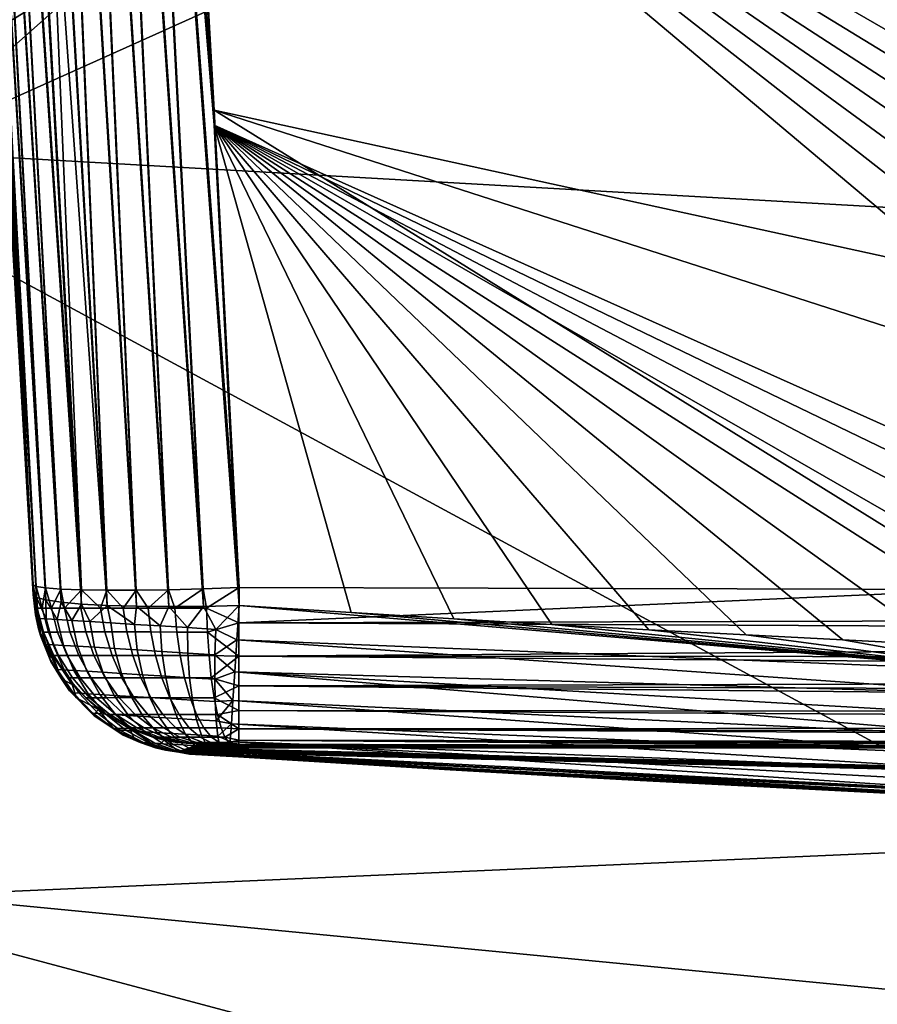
# Model space of a CAD drawing. Extents: x -300 to 300, y -40 to 850.
# Tile 3 of 40: x -282 to -248, y 747 to 785. Entities that reach past the tile are written whole.
import ezdxf

# ---------------------------------------------------------------- set-up
doc = ezdxf.new("R2010")
doc.units = 0
doc.layers.add('LAYER1', color=7, linetype='CONTINUOUS')

msp = doc.modelspace()

# ---------------------------------------------------------------- meshes
at = {"layer": 'LAYER1', "color": 7}
mesh = msp.add_polyface(dxfattribs=at)
corners = [(0, 723.519, -214.554), (-284.567, 723.519, -214.554), (-285.534, 751.119, -214.314), (-286.355, 779.937, -213.875), (-287.021, 810.76, -213.191), (-287.495, 844.185, -212.199), (-214.011, 844.099, -212.202), (-143.708, 844.043, -212.204), (-73.452, 844.009, -212.205), (0, 843.997, -212.205), (0, 803.848, -213.363), (0, 763.686, -214.146)]
mesh.append_faces([[corners[k] for k in face] for face in [(1, 2, 0), (0, 2, 11), (11, 2, 3), (7, 3, 6), (7, 11, 3), (7, 10, 11), (7, 8, 10), (10, 8, 9), (3, 4, 6), (6, 4, 5)]])
mesh = msp.add_polyface(dxfattribs=at)
corners = [(0, 843.726, 207.941), (-90.807, 843.746, 207.863), (-186.836, 843.81, 207.674), (-291.495, 843.928, 207.456), (-291.029, 810.522, 206.989), (-290.371, 779.721, 206.328), (-289.558, 750.929, 205.51), (-288.599, 723.366, 204.547), (-186.24, 723.366, 204.762), (-91.587, 723.366, 204.949), (0, 723.366, 205.029), (0, 763.477, 206.374), (0, 803.6, 207.345)]
mesh.append_faces([[corners[k] for k in face] for face in [(0, 1, 12), (12, 1, 9), (11, 9, 10), (11, 12, 9), (1, 2, 9), (9, 2, 8), (8, 2, 5), (6, 8, 5), (6, 7, 8), (3, 4, 2), (2, 4, 5)]])
mesh = msp.add_polyface(dxfattribs=at)
corners = [(-285.696, 842.401, -74.639), (-284.275, 820.754, -72.074), (-283.042, 800.462, -69.77), (-281.963, 781.25, -67.678), (-281.008, 762.773, -65.749), (-280.881, 762.663, -67.127), (-280.518, 762.564, -68.463), (-279.929, 762.477, -69.717), (-279.132, 762.406, -70.851), (-278.15, 762.353, -71.831), (-277.013, 762.319, -72.627), (-275.756, 762.306, -73.215), (-274.416, 762.314, -73.578), (-273.034, 762.342, -73.705), (-273.998, 780.933, -75.643), (-275.087, 800.268, -77.745), (-276.332, 820.7, -80.062), (-277.77, 842.506, -82.643), (-278.889, 842.615, -82.576), (-280.001, 842.704, -82.347), (-281.077, 842.771, -81.955), (-282.081, 842.812, -81.411), (-282.988, 842.828, -80.731), (-283.784, 842.818, -79.929), (-284.461, 842.782, -79.013), (-285.004, 842.721, -77.995), (-285.396, 842.635, -76.905), (-285.627, 842.527, -75.775), (-284.494, 825.236, -73.629), (-284.271, 825.125, -74.7), (-283.886, 825.025, -75.768), (-283.336, 824.94, -76.798), (-282.63, 824.874, -77.754), (-281.784, 824.829, -78.6), (-280.827, 824.808, -79.308), (-279.794, 824.81, -79.86), (-278.723, 824.833, -80.248), (-277.649, 824.876, -80.476)]
mesh.append_faces([[corners[k] for k in face] for face in [(27, 0, 28), (29, 28, 5), (6, 29, 5), (6, 30, 29), (6, 7, 30), (30, 7, 31), (25, 31, 24), (25, 30, 31), (25, 26, 30), (30, 26, 29), (29, 26, 27), (28, 29, 27), (0, 1, 28), (28, 1, 2), (3, 28, 2), (3, 4, 28), (28, 4, 5), (7, 8, 31), (31, 8, 32), (24, 32, 23), (24, 31, 32), (8, 9, 32), (32, 9, 33), (23, 33, 22), (23, 32, 33), (33, 9, 34), (21, 34, 20), (21, 33, 34), (21, 22, 33), (13, 37, 12), (13, 14, 37), (37, 14, 15), (16, 37, 15), (16, 17, 37), (37, 17, 18), (36, 18, 19), (35, 19, 20), (34, 35, 20), (34, 10, 35), (34, 9, 10), (12, 36, 11), (12, 37, 36), (36, 37, 18), (11, 36, 35), (10, 11, 35), (36, 19, 35)]])
mesh = msp.add_polyface(dxfattribs=at)
corners = [(-277.742, 842.654, 193.384), (-276.317, 821.007, 191.586), (-275.081, 800.718, 189.999), (-274, 781.512, 188.586), (-273.041, 763.041, 187.308), (-274.424, 762.993, 187.181), (-275.765, 762.96, 186.817), (-277.023, 762.941, 186.226), (-278.159, 762.939, 185.427), (-279.141, 762.953, 184.444), (-279.938, 762.983, 183.307), (-280.527, 763.027, 182.049), (-280.889, 763.085, 180.708), (-281.013, 763.154, 179.326), (-281.967, 781.574, 180.602), (-283.043, 800.722, 182.013), (-284.272, 820.945, 183.596), (-285.688, 842.515, 185.391), (-285.615, 842.607, 186.522), (-285.381, 842.687, 187.642), (-284.986, 842.752, 188.726), (-284.441, 842.8, 189.736), (-283.764, 842.831, 190.649), (-282.966, 842.845, 191.449), (-282.058, 842.841, 192.131), (-281.052, 842.82, 192.678), (-279.975, 842.781, 193.075), (-278.861, 842.725, 193.31), (-277.609, 824.801, 191.821), (-278.684, 824.751, 191.595), (-279.757, 824.714, 191.208), (-280.791, 824.692, 190.655), (-281.748, 824.689, 189.946), (-282.595, 824.704, 189.097), (-283.302, 824.737, 188.138), (-283.851, 824.786, 187.104), (-284.235, 824.849, 186.031), (-284.457, 824.922, 184.956)]
mesh.append_faces([[corners[k] for k in face] for face in [(27, 0, 28), (29, 28, 5), (6, 29, 5), (6, 30, 29), (6, 7, 30), (30, 7, 31), (25, 31, 24), (25, 30, 31), (25, 26, 30), (30, 26, 29), (29, 26, 27), (28, 29, 27), (0, 1, 28), (28, 1, 2), (3, 28, 2), (3, 4, 28), (28, 4, 5), (7, 8, 31), (31, 8, 32), (24, 32, 23), (24, 31, 32), (8, 9, 32), (32, 9, 33), (22, 33, 21), (22, 32, 33), (22, 23, 32), (33, 9, 34), (21, 34, 20), (21, 33, 34), (13, 37, 12), (13, 14, 37), (37, 14, 15), (16, 37, 15), (16, 17, 37), (37, 17, 18), (36, 18, 19), (35, 19, 20), (34, 35, 20), (34, 10, 35), (34, 9, 10), (12, 36, 11), (12, 37, 36), (36, 37, 18), (11, 36, 35), (10, 11, 35), (36, 19, 35)]])
mesh = msp.add_polyface(dxfattribs=at)
corners = [(0, 762.606, 187.783), (-11.965, 762.609, 187.781), (-24.078, 762.619, 187.777), (-37.49, 762.633, 187.768), (-52.685, 762.649, 187.754), (-69.755, 762.668, 187.733), (-88.995, 762.691, 187.704), (-110.798, 762.718, 187.665), (-135.165, 762.752, 187.615), (-161.355, 762.792, 187.557), (-188.464, 762.84, 187.494), (-216.173, 762.896, 187.43), (-244.121, 762.962, 187.367), (-273.041, 763.041, 187.308), (-274, 781.512, 188.586), (-275.081, 800.718, 189.999), (-276.317, 821.007, 191.586), (-277.742, 842.654, 193.384), (-251.398, 842.62, 193.44), (-225.797, 842.591, 193.498), (-200.76, 842.565, 193.558), (-176.108, 842.542, 193.618), (-151.648, 842.523, 193.675), (-127.144, 842.506, 193.73), (-102.61, 842.493, 193.779), (-78.403, 842.482, 193.821), (-54.095, 842.474, 193.854), (-28.419, 842.469, 193.877), (0, 842.467, 193.887), (0, 815.862, 191.687), (0, 789.24, 189.652)]
mesh.append_faces([[corners[k] for k in face] for face in [(0, 1, 30), (30, 1, 2), (3, 30, 2), (3, 4, 30), (30, 4, 5), (6, 30, 5), (6, 7, 30), (30, 7, 8), (15, 8, 9), (10, 15, 9), (10, 14, 15), (10, 11, 14), (14, 11, 12), (13, 14, 12), (8, 15, 30), (30, 15, 16), (19, 16, 18), (19, 30, 16), (19, 20, 30), (30, 20, 21), (22, 30, 21), (22, 23, 30), (30, 23, 29), (29, 23, 24), (25, 29, 24), (25, 26, 29), (29, 26, 27), (28, 29, 27), (16, 17, 18)]])
mesh = msp.add_polyface(dxfattribs=at)
corners = [(-285.688, 842.515, 185.391), (-284.272, 820.945, 183.596), (-283.043, 800.722, 182.013), (-281.967, 781.574, 180.602), (-281.013, 763.154, 179.326), (-281.013, 763.113, 165.878), (-281.013, 763.075, 153.482), (-281.013, 763.04, 141.955), (-281.013, 763.008, 131.176), (-281.012, 762.98, 121.185), (-281.012, 762.954, 111.762), (-281.012, 762.929, 102.122), (-281.011, 762.904, 92.23), (-281.011, 762.881, 82.376), (-281.011, 762.861, 72.772), (-281.011, 762.842, 63.233), (-281.01, 762.824, 52.772), (-281.01, 762.807, 41.421), (-281.01, 762.793, 29.056), (-281.01, 762.783, 15.355), (-281.01, 762.78, 0.001), (-281.01, 762.78, -8.821), (-281.009, 762.779, -18.354), (-281.009, 762.775, -28.702), (-281.008, 762.769, -39.961), (-281.008, 762.761, -52.256), (-281.008, 762.773, -65.749), (-281.963, 781.25, -67.678), (-283.042, 800.462, -69.77), (-284.275, 820.754, -72.074), (-285.696, 842.401, -74.639), (-285.697, 842.395, -64.045), (-285.697, 842.391, -54.746), (-285.697, 842.388, -46.598), (-285.697, 842.385, -39.412), (-285.698, 842.383, -32.89), (-285.698, 842.382, -26.727), (-285.698, 842.381, -20.645), (-285.698, 842.38, -14.557), (-285.698, 842.38, -8.469), (-285.698, 842.38, -2.384), (-285.698, 842.38, 3.7), (-285.698, 842.381, 9.793), (-285.698, 842.382, 15.894), (-285.698, 842.383, 21.964), (-285.697, 842.384, 28.024), (-285.697, 842.386, 34.287), (-285.697, 842.388, 40.996), (-285.697, 842.391, 48.391), (-285.697, 842.395, 56.659), (-285.696, 842.4, 65.935), (-285.696, 842.407, 76.353), (-285.695, 842.415, 87.99), (-285.695, 842.424, 100.383), (-285.694, 842.435, 112.75), (-285.693, 842.446, 124.925), (-285.692, 842.459, 137.054), (-285.691, 842.472, 149.204), (-285.69, 842.486, 161.387), (-285.689, 842.5, 173.497)]
mesh.append_faces([[corners[k] for k in face] for face in [(0, 1, 59), (59, 1, 58), (58, 1, 2), (57, 2, 6), (7, 57, 6), (7, 56, 57), (7, 8, 56), (56, 8, 55), (55, 8, 9), (54, 9, 10), (11, 54, 10), (11, 53, 54), (11, 12, 53), (53, 12, 52), (52, 12, 13), (51, 13, 14), (50, 14, 15), (49, 15, 16), (48, 16, 17), (47, 17, 46), (47, 48, 17), (2, 3, 6), (6, 3, 5), (5, 3, 4), (17, 18, 46), (46, 18, 45), (45, 18, 44), (44, 18, 43), (43, 18, 19), (42, 19, 41), (42, 43, 19), (19, 20, 41), (41, 20, 40), (40, 20, 39), (39, 20, 21), (38, 21, 22), (37, 22, 36), (37, 38, 22), (22, 23, 36), (36, 23, 35), (35, 23, 34), (34, 23, 24), (28, 24, 27), (28, 34, 24), (28, 33, 34), (28, 29, 33), (33, 29, 32), (32, 29, 31), (31, 29, 30), (24, 25, 27), (27, 25, 26), (38, 39, 21), (48, 49, 16), (49, 50, 15), (50, 51, 14), (51, 52, 13), (54, 55, 9), (57, 58, 2)]])
mesh = msp.add_polyface(dxfattribs=at)
corners = [(0, 839.806, -82.655), (-25.134, 839.828, -82.655), (-53.809, 839.906, -82.655), (-86.557, 840.064, -82.654), (-122.617, 840.325, -82.653), (-160.008, 840.692, -82.651), (-197.422, 841.159, -82.649), (-235.921, 841.746, -82.647), (-277.77, 842.506, -82.643), (-276.332, 820.7, -80.062), (-275.087, 800.268, -77.745), (-273.998, 780.933, -75.643), (-273.034, 762.342, -73.705), (-268.706, 762.073, -73.687), (-264.723, 761.835, -73.671), (-260.936, 761.617, -73.657), (-257.175, 761.409, -73.643), (-253.413, 761.208, -73.63), (-249.668, 761.014, -73.618), (-245.929, 760.827, -73.606), (-242.181, 760.646, -73.595), (-238.427, 760.47, -73.584), (-234.677, 760.3, -73.574), (-230.944, 760.136, -73.564), (-227.198, 759.977, -73.555), (-223.42, 759.822, -73.546), (-219.708, 759.675, -73.537), (-215.975, 759.532, -73.529), (-212.026, 759.386, -73.521), (-207.911, 759.239, -73.513), (-203.73, 759.095, -73.505), (-199.484, 758.954, -73.497), (-195.162, 758.816, -73.49), (-190.763, 758.68, -73.483), (-186.303, 758.547, -73.476), (-181.839, 758.418, -73.469), (-177.486, 758.298, -73.463), (-173.303, 758.186, -73.458), (-169.224, 758.08, -73.452), (-165.133, 757.977, -73.447), (-160.923, 757.875, -73.442), (-156.551, 757.772, -73.437), (-152.085, 757.671, -73.432), (-147.641, 757.574, -73.428), (-143.316, 757.482, -73.423), (-139.123, 757.396, -73.419), (-135.052, 757.315, -73.415), (-131.205, 757.241, -73.412), (-127.686, 757.174, -73.408), (-124.454, 757.115, -73.406), (-121.343, 757.059, -73.403), (-118.223, 757.004, -73.4), (-115.078, 756.949, -73.398), (-111.94, 756.896, -73.395), (-108.799, 756.844, -73.392), (-105.562, 756.792, -73.39), (-102.048, 756.736, -73.387), (-98.115, 756.675, -73.384), (-93.832, 756.61, -73.38), (-89.459, 756.546, -73.377), (-85.327, 756.487, -73.374), (-81.653, 756.435, -73.371), (-78.371, 756.391, -73.368), (-75.26, 756.349, -73.366), (-72.176, 756.309, -73.364), (-69.089, 756.27, -73.362), (-66.002, 756.232, -73.359), (-62.891, 756.195, -73.357), (-59.667, 756.157, -73.355), (-56.242, 756.118, -73.352), (-52.636, 756.078, -73.35), (-48.956, 756.039, -73.347), (-45.281, 756.001, -73.345), (-41.625, 755.964, -73.342), (-37.917, 755.929, -73.34), (-34.003, 755.892, -73.337), (-29.694, 755.855, -73.335), (-24.831, 755.815, -73.332), (-19.354, 755.775, -73.329), (-13.302, 755.74, -73.326), (-6.808, 755.714, -73.324), (0, 755.705, -73.323), (0, 783.76, -76.247), (0, 811.795, -79.358)]
mesh.append_faces([[corners[k] for k in face] for face in [(0, 1, 83), (83, 1, 2), (82, 2, 3), (62, 3, 61), (62, 82, 3), (62, 63, 82), (82, 63, 64), (65, 82, 64), (65, 66, 82), (82, 66, 67), (68, 82, 67), (68, 69, 82), (82, 69, 70), (71, 82, 70), (71, 72, 82), (82, 72, 73), (74, 82, 73), (74, 75, 82), (82, 75, 76), (77, 82, 76), (77, 78, 82), (82, 78, 79), (80, 82, 79), (80, 81, 82), (57, 58, 4), (56, 4, 55), (56, 57, 4), (46, 47, 5), (45, 5, 44), (45, 46, 5), (37, 38, 6), (36, 6, 35), (36, 37, 6), (8, 9, 7), (7, 9, 10), (6, 10, 30), (31, 6, 30), (31, 32, 6), (6, 32, 33), (34, 6, 33), (34, 35, 6), (22, 23, 11), (21, 11, 20), (21, 22, 11), (12, 13, 11), (11, 13, 14), (15, 11, 14), (15, 16, 11), (11, 16, 17), (18, 11, 17), (18, 19, 11), (11, 19, 20), (23, 24, 11), (11, 24, 10), (10, 24, 25), (26, 10, 25), (26, 27, 10), (10, 27, 28), (29, 10, 28), (29, 30, 10), (38, 39, 6), (6, 39, 5), (5, 39, 40), (41, 5, 40), (41, 42, 5), (5, 42, 43), (44, 5, 43), (47, 48, 5), (5, 48, 4), (4, 48, 49), (50, 4, 49), (50, 51, 4), (4, 51, 52), (53, 4, 52), (53, 54, 4), (4, 54, 55), (58, 59, 4), (4, 59, 3), (3, 59, 60), (61, 3, 60), (82, 83, 2), (7, 10, 6)]])
mesh = msp.add_polyface(dxfattribs=at)
corners = [(-274.546, 756.977, 179.345), (-275.943, 757.134, 179.344), (-277.274, 757.588, 179.343), (-278.476, 758.318, 179.341), (-279.493, 759.289, 179.338), (-280.277, 760.457, 179.334), (-280.792, 761.765, 179.33), (-281.013, 763.154, 179.326), (-280.889, 763.085, 180.708), (-280.527, 763.027, 182.049), (-279.938, 762.983, 183.307), (-279.141, 762.953, 184.444), (-278.159, 762.939, 185.427), (-277.023, 762.941, 186.226), (-275.765, 762.96, 186.817), (-274.424, 762.993, 187.181), (-273.041, 763.041, 187.308), (-273.045, 761.672, 187.067), (-273.048, 760.386, 186.541), (-273.05, 759.241, 185.753), (-273.05, 758.289, 184.739), (-273.05, 757.575, 183.546), (-273.049, 757.131, 182.229), (-273.047, 756.977, 180.848), (-273.307, 756.977, 180.824), (-273.559, 756.978, 180.755), (-273.795, 756.978, 180.644), (-274.009, 756.979, 180.493), (-274.193, 756.978, 180.308), (-274.343, 756.978, 180.094), (-274.454, 756.978, 179.857), (-274.522, 756.977, 179.605), (-274.924, 757.047, 180.86), (-279.8, 762.25, 183.348), (-280.857, 762.246, 180.185), (-280.607, 761.318, 180.16), (-280.207, 760.408, 180.119), (-279.659, 759.549, 180.062), (-278.975, 758.778, 179.989), (-278.178, 758.126, 179.903), (-277.3, 757.614, 179.809), (-276.378, 757.254, 179.709), (-275.446, 757.045, 179.608), (-280.656, 762.248, 181.286), (-280.412, 761.321, 181.226), (-280.023, 760.409, 181.128), (-279.489, 759.55, 180.993), (-278.823, 758.779, 180.824), (-278.046, 758.127, 180.626), (-277.191, 757.615, 180.408), (-276.292, 757.255, 180.178), (-275.383, 757.046, 179.945), (-280.302, 762.249, 182.347), (-280.07, 761.322, 182.253), (-279.698, 760.411, 182.1), (-279.189, 759.552, 181.891), (-278.554, 758.781, 181.628), (-277.813, 758.128, 181.322), (-276.998, 757.616, 180.985), (-276.14, 757.256, 180.63), (-275.274, 757.047, 180.271), (-279.584, 761.323, 183.221), (-279.239, 760.412, 183.018), (-278.765, 759.553, 182.737), (-278.173, 758.781, 182.387), (-277.484, 758.129, 181.979), (-276.725, 757.617, 181.529), (-275.926, 757.256, 181.056), (-275.12, 757.047, 180.578), (-275.654, 757.257, 181.448), (-276.377, 757.617, 182.03), (-277.065, 758.129, 182.583), (-277.689, 758.782, 183.085), (-278.225, 759.553, 183.516), (-278.654, 760.412, 183.861), (-278.966, 761.324, 184.112), (-279.162, 762.251, 184.269), (-278.398, 762.251, 185.089), (-278.228, 761.324, 184.906), (-277.954, 760.413, 184.613), (-277.579, 759.553, 184.21), (-277.11, 758.782, 183.707), (-276.564, 758.129, 183.122), (-275.962, 757.617, 182.476), (-275.329, 757.257, 181.797), (-274.69, 757.047, 181.112), (-277.526, 762.251, 185.793), (-277.384, 761.324, 185.587), (-277.155, 760.412, 185.258), (-276.841, 759.553, 184.806), (-276.449, 758.782, 184.241), (-275.992, 758.129, 183.584), (-275.488, 757.617, 182.859), (-274.958, 757.257, 182.097), (-274.422, 757.047, 181.328), (-276.563, 762.25, 186.367), (-276.452, 761.323, 186.142), (-276.273, 760.412, 185.783), (-276.027, 759.553, 185.291), (-275.719, 758.781, 184.676), (-275.36, 758.129, 183.96), (-274.964, 757.617, 183.171), (-274.548, 757.256, 182.341), (-274.127, 757.047, 181.504), (-275.529, 762.249, 186.797), (-275.451, 761.322, 186.559), (-275.325, 760.411, 186.178), (-275.151, 759.552, 185.655), (-274.934, 758.78, 185.003), (-274.681, 758.128, 184.243), (-274.402, 757.616, 183.405), (-274.107, 757.256, 182.525), (-273.81, 757.047, 181.636), (-274.304, 762.247, 187.101), (-274.265, 761.32, 186.853), (-274.202, 760.409, 186.456), (-274.115, 759.55, 185.912), (-274.006, 758.779, 185.233), (-273.877, 758.127, 184.442), (-273.736, 757.615, 183.571), (-273.586, 757.255, 182.655), (-273.435, 757.046, 181.73)]
mesh.append_faces([[corners[k] for k in face] for face in [(31, 0, 42), (51, 42, 41, 50), (50, 59, 60, 51), (49, 50, 41, 40), (40, 39, 48, 49), (2, 40, 41), (1, 41, 42), (0, 1, 42), (1, 2, 41), (40, 2, 39), (39, 2, 3), (38, 3, 4), (37, 4, 5), (36, 5, 35), (44, 35, 34, 43), (43, 52, 53, 44), (9, 43, 8), (9, 52, 43), (9, 10, 52), (52, 10, 33), (61, 33, 76, 75), (75, 74, 62, 61), (78, 75, 76, 77), (77, 86, 87, 78), (12, 77, 11), (12, 86, 77), (12, 13, 86), (86, 13, 95), (96, 95, 104, 105), (105, 106, 97, 96), (114, 105, 104, 113), (113, 17, 114), (113, 16, 17), (113, 15, 16), (113, 104, 15), (15, 104, 14), (14, 104, 95), (13, 14, 95), (5, 6, 35), (35, 6, 34), (34, 6, 7), (8, 34, 7), (8, 43, 34), (10, 11, 33), (33, 11, 76), (76, 11, 77), (17, 18, 114), (114, 18, 115), (106, 115, 116, 107), (107, 98, 97, 106), (108, 107, 116, 117), (117, 118, 109, 108), (20, 117, 19), (20, 118, 117), (20, 21, 118), (118, 21, 119), (110, 119, 120, 111), (111, 102, 101, 110), (112, 111, 120, 121), (121, 24, 112), (121, 23, 24), (121, 22, 23), (121, 120, 22), (22, 120, 21), (21, 120, 119), (115, 18, 116), (116, 18, 19), (117, 116, 19), (24, 25, 112), (112, 25, 103), (102, 103, 94, 93), (93, 92, 101, 102), (84, 93, 94, 85), (85, 32, 69, 84), (28, 85, 27), (28, 32, 85), (28, 29, 32), (32, 29, 68), (67, 68, 60, 59), (59, 58, 66, 67), (50, 49, 58, 59), (49, 48, 57, 58), (48, 47, 56, 57), (39, 38, 47, 48), (3, 38, 39), (25, 26, 103), (103, 26, 94), (94, 26, 27), (85, 94, 27), (68, 29, 60), (60, 29, 30), (51, 30, 31), (42, 51, 31), (5, 36, 37), (37, 36, 45, 46), (46, 47, 38, 37), (55, 46, 45, 54), (54, 62, 63, 55), (53, 54, 45, 44), (61, 53, 52, 33), (62, 54, 53, 61), (36, 35, 44, 45), (37, 38, 4), (47, 46, 55, 56), (56, 55, 63, 64), (64, 65, 57, 56), (72, 64, 63, 73), (73, 80, 81, 72), (74, 73, 63, 62), (79, 74, 75, 78), (88, 87, 96, 97), (89, 98, 99, 90), (90, 81, 80, 89), (91, 90, 99, 100), (100, 101, 92, 91), (109, 100, 99, 108), (110, 109, 118, 119), (101, 100, 109, 110), (58, 57, 65, 66), (66, 65, 71, 70), (70, 69, 67, 66), (83, 70, 71, 82), (82, 91, 92, 83), (81, 82, 71, 72), (90, 91, 82, 81), (51, 60, 30), (65, 64, 72, 71), (68, 67, 69, 32), (69, 70, 83, 84), (84, 83, 92, 93), (73, 74, 79, 80), (80, 79, 88, 89), (79, 78, 87, 88), (87, 86, 95, 96), (89, 88, 97, 98), (99, 98, 107, 108), (103, 102, 111, 112), (106, 105, 114, 115)]])
mesh = msp.add_polyface(dxfattribs=at)
corners = [(-274.942, 756.616, -0.001), (-276.272, 756.843, 0), (-277.527, 757.34, 0), (-278.652, 758.086, 0), (-279.598, 759.047, 0), (-280.326, 760.184, 0), (-280.803, 761.446, 0), (-281.01, 762.78, 0.001), (-281.01, 762.783, 15.355), (-281.01, 762.793, 29.056), (-281.01, 762.807, 41.421), (-281.01, 762.824, 52.772), (-281.011, 762.842, 63.233), (-281.011, 762.861, 72.772), (-281.011, 762.881, 82.376), (-281.011, 762.904, 92.23), (-281.012, 762.929, 102.122), (-281.012, 762.954, 111.762), (-281.012, 762.98, 121.185), (-281.013, 763.008, 131.176), (-281.013, 763.04, 141.955), (-281.013, 763.075, 153.482), (-281.013, 763.113, 165.878), (-281.013, 763.154, 179.326), (-280.792, 761.765, 179.33), (-280.277, 760.457, 179.334), (-279.493, 759.289, 179.338), (-278.476, 758.318, 179.341), (-277.274, 757.588, 179.343), (-275.943, 757.134, 179.344), (-274.546, 756.977, 179.345), (-274.589, 756.935, 165.898), (-274.629, 756.898, 153.501), (-274.665, 756.864, 141.973), (-274.699, 756.833, 131.194), (-274.729, 756.805, 121.203), (-274.756, 756.78, 111.779), (-274.783, 756.756, 102.137), (-274.809, 756.733, 92.245), (-274.833, 756.711, 82.39), (-274.855, 756.692, 72.785), (-274.875, 756.674, 63.245), (-274.894, 756.657, 52.782), (-274.913, 756.641, 41.429), (-274.928, 756.628, 29.062), (-274.939, 756.618, 15.358), (-280.916, 761.988, 47.076), (-280.706, 761.146, 47.077), (-280.372, 760.311, 47.078), (-279.913, 759.512, 47.08), (-279.336, 758.774, 47.081), (-278.656, 758.124, 47.082), (-277.893, 757.582, 47.082), (-277.073, 757.16, 47.083), (-276.224, 756.865, 47.084), (-275.373, 756.694, 47.084)]
mesh.append_faces([[corners[k] for k in face] for face in [(45, 0, 55), (44, 55, 43), (44, 45, 55), (26, 27, 50), (49, 50, 4), (5, 49, 4), (5, 48, 49), (5, 47, 48), (5, 6, 47), (47, 6, 46), (24, 46, 23), (24, 47, 46), (24, 25, 47), (47, 25, 48), (48, 25, 49), (49, 25, 26), (50, 49, 26), (50, 51, 3), (4, 50, 3), (6, 7, 46), (46, 7, 8), (9, 46, 8), (9, 10, 46), (46, 10, 11), (12, 46, 11), (12, 13, 46), (46, 13, 14), (15, 46, 14), (15, 16, 46), (46, 16, 17), (18, 46, 17), (18, 19, 46), (46, 19, 20), (21, 46, 20), (21, 22, 46), (46, 22, 23), (55, 1, 54), (29, 54, 28), (29, 55, 54), (29, 30, 55), (55, 30, 31), (32, 55, 31), (32, 33, 55), (55, 33, 34), (35, 55, 34), (35, 36, 55), (55, 36, 37), (38, 55, 37), (38, 39, 55), (55, 39, 40), (41, 55, 40), (41, 42, 55), (55, 42, 43), (2, 3, 52), (53, 52, 28), (54, 53, 28), (54, 1, 53), (53, 1, 2), (52, 53, 2), (50, 27, 51), (51, 27, 52), (3, 51, 52), (52, 27, 28), (55, 0, 1)]])
mesh = msp.add_polyface(dxfattribs=at)
corners = [(0, 756.561, 181.807), (-11.967, 756.564, 181.801), (-24.081, 756.573, 181.785), (-37.492, 756.585, 181.761), (-52.685, 756.6, 181.728), (-69.754, 756.618, 181.685), (-88.992, 756.639, 181.631), (-110.795, 756.665, 181.561), (-135.16, 756.696, 181.473), (-161.351, 756.734, 181.37), (-188.461, 756.78, 181.254), (-216.172, 756.834, 181.127), (-244.122, 756.898, 180.993), (-273.047, 756.977, 180.848), (-273.049, 757.131, 182.229), (-273.05, 757.575, 183.546), (-273.05, 758.289, 184.739), (-273.05, 759.241, 185.753), (-273.048, 760.386, 186.541), (-273.045, 761.672, 187.067), (-273.041, 763.041, 187.308), (-244.121, 762.962, 187.367), (-216.173, 762.896, 187.43), (-188.464, 762.84, 187.494), (-161.355, 762.792, 187.557), (-135.165, 762.752, 187.615), (-110.798, 762.718, 187.665), (-88.995, 762.691, 187.704), (-69.755, 762.668, 187.733), (-52.685, 762.649, 187.754), (-37.49, 762.633, 187.768), (-24.078, 762.619, 187.777), (-11.965, 762.609, 187.781), (0, 762.606, 187.783), (0, 761.303, 187.561), (0, 760.073, 187.08), (0, 758.964, 186.36), (0, 758.025, 185.431), (0, 757.292, 184.332), (0, 756.798, 183.107), (-45.518, 756.632, 182.123), (-45.519, 756.8, 182.966), (-45.519, 757.089, 183.806), (-45.519, 757.501, 184.617), (-45.52, 758.032, 185.374), (-45.52, 758.667, 186.052), (-45.519, 759.39, 186.629), (-45.519, 760.174, 187.092), (-45.518, 760.994, 187.433), (-45.518, 761.824, 187.654), (-162.05, 756.784, 181.918), (-162.052, 756.952, 182.76), (-162.053, 757.241, 183.6), (-162.054, 757.653, 184.412), (-162.055, 758.184, 185.169), (-162.056, 758.82, 185.846), (-162.056, 759.542, 186.424), (-162.055, 760.326, 186.886), (-162.055, 761.146, 187.228), (-162.054, 761.976, 187.449)]
mesh.append_faces([[corners[k] for k in face] for face in [(39, 0, 40), (41, 40, 50, 51), (51, 52, 42, 41), (15, 51, 14), (15, 52, 51), (15, 53, 52), (15, 16, 53), (53, 16, 54), (44, 54, 55, 45), (45, 37, 44), (45, 36, 37), (45, 46, 36), (45, 55, 56, 46), (55, 17, 56), (55, 54, 17), (17, 54, 16), (0, 1, 40), (40, 1, 2), (3, 40, 2), (3, 4, 40), (40, 4, 5), (6, 40, 5), (6, 50, 40), (6, 7, 50), (50, 7, 8), (9, 50, 8), (9, 10, 50), (50, 10, 11), (14, 11, 12), (13, 14, 12), (17, 18, 56), (56, 18, 57), (47, 57, 58, 48), (48, 35, 47), (48, 34, 35), (48, 49, 34), (48, 58, 59, 49), (58, 19, 59), (58, 18, 19), (58, 57, 18), (20, 21, 19), (19, 21, 59), (59, 21, 22), (23, 59, 22), (23, 24, 59), (59, 24, 25), (26, 59, 25), (26, 49, 59), (26, 27, 49), (49, 27, 28), (29, 49, 28), (29, 30, 49), (49, 30, 31), (32, 49, 31), (32, 33, 49), (49, 33, 34), (47, 35, 46), (56, 57, 47, 46), (44, 37, 43), (53, 43, 42, 52), (54, 44, 43, 53), (40, 41, 39), (39, 41, 42), (38, 42, 43), (37, 38, 43), (42, 38, 39), (46, 35, 36), (11, 14, 50), (50, 14, 51)]])
mesh = msp.add_polyface(dxfattribs=at)
corners = [(-274.941, 756.609, -65.765), (-276.271, 756.837, -65.764), (-277.525, 757.334, -65.763), (-278.65, 758.079, -65.761), (-279.596, 759.041, -65.758), (-280.324, 760.178, -65.755), (-280.801, 761.44, -65.752), (-281.008, 762.773, -65.749), (-281.008, 762.761, -52.256), (-281.008, 762.769, -39.961), (-281.009, 762.775, -28.702), (-281.009, 762.779, -18.354), (-281.01, 762.78, -8.821), (-281.01, 762.78, 0.001), (-280.803, 761.446, 0), (-280.326, 760.184, 0), (-279.598, 759.047, 0), (-278.652, 758.086, 0), (-277.527, 757.34, 0), (-276.272, 756.843, 0), (-274.942, 756.616, -0.001), (-274.941, 756.616, -8.82), (-274.942, 756.615, -18.352), (-274.945, 756.611, -28.699), (-274.95, 756.606, -39.957), (-274.956, 756.598, -52.254)]
mesh.append_faces([[corners[k] for k in face] for face in [(0, 1, 25), (25, 1, 24), (24, 1, 23), (23, 1, 19), (22, 19, 21), (22, 23, 19), (19, 1, 18), (18, 1, 2), (17, 2, 3), (4, 17, 3), (4, 16, 17), (4, 5, 16), (16, 5, 15), (15, 5, 6), (14, 6, 9), (10, 14, 9), (10, 11, 14), (14, 11, 12), (13, 14, 12), (7, 8, 6), (6, 8, 9), (14, 15, 6), (17, 18, 2), (19, 20, 21)]])
mesh = msp.add_polyface(dxfattribs=at)
corners = [(-273.434, 756.516, -67.264), (-273.418, 756.663, -68.614), (-273.386, 757.086, -69.904), (-273.337, 757.767, -71.078), (-273.275, 758.677, -72.084), (-273.201, 759.776, -72.879), (-273.12, 761.016, -73.427), (-273.034, 762.342, -73.705), (-274.416, 762.314, -73.578), (-275.756, 762.306, -73.215), (-277.013, 762.319, -72.627), (-278.15, 762.353, -71.831), (-279.132, 762.406, -70.851), (-279.929, 762.477, -69.717), (-280.518, 762.564, -68.463), (-280.881, 762.663, -67.127), (-281.008, 762.773, -65.749), (-280.801, 761.44, -65.752), (-280.324, 760.178, -65.755), (-279.596, 759.041, -65.758), (-278.65, 758.079, -65.761), (-277.525, 757.334, -65.763), (-276.271, 756.837, -65.764), (-274.941, 756.609, -65.765), (-274.917, 756.608, -66.026), (-274.849, 756.604, -66.279), (-274.737, 756.598, -66.515), (-274.587, 756.589, -66.729), (-274.401, 756.577, -66.914), (-274.186, 756.564, -67.064), (-273.949, 756.549, -67.174), (-273.695, 756.533, -67.241), (-274.997, 756.694, -67.699), (-277.092, 761.619, -72.442), (-273.944, 761.422, -73.487), (-273.971, 760.441, -73.148), (-273.977, 759.494, -72.638), (-273.961, 758.627, -71.964), (-273.923, 757.88, -71.149), (-273.863, 757.286, -70.227), (-273.786, 756.862, -69.242), (-273.696, 756.612, -68.238), (-275.04, 761.491, -73.291), (-275.018, 760.506, -72.96), (-274.952, 759.555, -72.463), (-274.84, 758.682, -71.807), (-274.686, 757.928, -71.012), (-274.496, 757.325, -70.114), (-274.28, 756.893, -69.153), (-274.048, 756.635, -68.174), (-276.096, 761.557, -72.94), (-276.028, 760.569, -72.625), (-275.892, 759.614, -72.151), (-275.688, 758.735, -71.525), (-275.422, 757.974, -70.767), (-275.106, 757.364, -69.911), (-274.755, 756.923, -68.995), (-274.386, 756.656, -68.062), (-276.98, 760.629, -72.149), (-276.778, 759.669, -71.708), (-276.487, 758.785, -71.125), (-276.116, 758.017, -70.42), (-275.681, 757.399, -69.623), (-275.203, 756.951, -68.771), (-274.705, 756.676, -67.902), (-275.614, 756.976, -68.485), (-276.209, 757.432, -69.256), (-276.753, 758.057, -69.977), (-277.221, 758.831, -70.614), (-277.591, 759.72, -71.142), (-277.854, 760.683, -71.54), (-278.007, 761.676, -71.806), (-278.82, 761.726, -71.045), (-278.632, 760.731, -70.814), (-278.315, 759.765, -70.465), (-277.873, 758.871, -70.005), (-277.32, 758.092, -69.447), (-276.679, 757.461, -68.817), (-275.98, 756.999, -68.143), (-275.257, 756.71, -67.456), (-279.516, 761.769, -70.177), (-279.297, 760.773, -69.984), (-278.935, 759.803, -69.693), (-278.432, 758.906, -69.309), (-277.805, 758.122, -68.843), (-277.081, 757.486, -68.316), (-276.293, 757.018, -67.753), (-275.479, 756.724, -67.179), (-280.081, 761.804, -69.221), (-279.836, 760.805, -69.07), (-279.436, 759.834, -68.842), (-278.885, 758.933, -68.541), (-278.198, 758.146, -68.177), (-277.406, 757.506, -67.765), (-276.547, 757.034, -67.323), (-275.66, 756.735, -66.874), (-280.502, 761.829, -68.195), (-280.24, 760.83, -68.09), (-279.812, 759.856, -67.93), (-279.223, 758.953, -67.719), (-278.492, 758.164, -67.463), (-277.65, 757.52, -67.173), (-276.737, 757.045, -66.863), (-275.795, 756.743, -66.546), (-280.797, 761.846, -66.983), (-280.521, 760.846, -66.932), (-280.074, 759.871, -66.852), (-279.46, 758.967, -66.747), (-278.698, 758.175, -66.619), (-277.821, 757.53, -66.474), (-276.87, 757.052, -66.318), (-275.89, 756.748, -66.159)]
mesh.append_faces([[corners[k] for k in face] for face in [(31, 0, 41), (49, 41, 40, 48), (48, 56, 57, 49), (47, 48, 40, 39), (39, 38, 46, 47), (3, 39, 2), (3, 38, 39), (3, 4, 38), (38, 4, 37), (45, 37, 36, 44), (44, 52, 53, 45), (43, 44, 36, 35), (35, 34, 42, 43), (6, 35, 5), (6, 34, 35), (6, 7, 34), (34, 7, 8), (42, 8, 9), (50, 9, 10), (33, 10, 11), (71, 11, 72), (73, 72, 80, 81), (81, 82, 74, 73), (89, 81, 80, 88), (88, 96, 97, 89), (14, 88, 13), (14, 96, 88), (14, 15, 96), (96, 15, 104), (105, 104, 17), (18, 105, 17), (18, 106, 105), (18, 19, 106), (106, 19, 107), (99, 107, 108, 100), (100, 92, 91, 99), (101, 100, 108, 109), (109, 110, 102, 101), (21, 109, 20), (21, 110, 109), (21, 22, 110), (110, 22, 111), (103, 111, 24), (25, 103, 24), (25, 95, 103), (25, 26, 95), (95, 26, 87), (86, 87, 79, 78), (78, 77, 85, 86), (65, 78, 79, 32), (32, 64, 63, 65), (29, 32, 28), (29, 64, 32), (29, 57, 64), (29, 30, 57), (57, 30, 49), (49, 30, 31), (41, 49, 31), (2, 40, 1), (2, 39, 40), (37, 4, 36), (36, 4, 5), (35, 36, 5), (11, 12, 72), (72, 12, 80), (80, 12, 13), (88, 80, 13), (15, 16, 104), (104, 16, 17), (19, 20, 107), (107, 20, 108), (108, 20, 109), (22, 23, 111), (111, 23, 24), (26, 27, 87), (87, 27, 79), (79, 27, 28), (32, 79, 28), (11, 71, 33), (33, 71, 70, 58), (58, 51, 50, 33), (59, 58, 70, 69), (69, 68, 60, 59), (74, 69, 70, 73), (75, 74, 82, 83), (83, 84, 76, 75), (91, 83, 82, 90), (90, 98, 99, 91), (89, 90, 82, 81), (97, 98, 90, 89), (105, 97, 96, 104), (106, 98, 97, 105), (107, 99, 98, 106), (38, 37, 45, 46), (46, 45, 53, 54), (54, 55, 47, 46), (61, 54, 53, 60), (67, 68, 75, 76), (76, 77, 66, 67), (84, 85, 77, 76), (92, 84, 83, 91), (93, 92, 100, 101), (94, 102, 103, 95), (86, 94, 95, 87), (85, 93, 94, 86), (84, 92, 93, 85), (0, 1, 41), (41, 1, 40), (43, 42, 50, 51), (51, 52, 44, 43), (58, 59, 52, 51), (59, 60, 53, 52), (48, 47, 55, 56), (56, 55, 62, 63), (57, 56, 63, 64), (42, 34, 8), (55, 54, 61, 62), (62, 61, 67, 66), (66, 65, 63, 62), (77, 78, 65, 66), (50, 42, 9), (61, 60, 68, 67), (33, 50, 10), (68, 69, 74, 75), (70, 71, 72, 73), (94, 93, 101, 102), (103, 102, 110, 111)]])
mesh = msp.add_polyface(dxfattribs=at)
corners = [(0, 755.705, -73.323), (-6.808, 755.714, -73.324), (-13.302, 755.74, -73.326), (-19.354, 755.775, -73.329), (-24.831, 755.815, -73.332), (-29.694, 755.855, -73.335), (-34.003, 755.892, -73.337), (-37.917, 755.929, -73.34), (-41.625, 755.964, -73.342), (-45.281, 756.001, -73.345), (-48.956, 756.039, -73.347), (-52.636, 756.078, -73.35), (-56.242, 756.118, -73.352), (-59.667, 756.157, -73.355), (-62.891, 756.195, -73.357), (-66.002, 756.232, -73.359), (-69.089, 756.27, -73.362), (-72.176, 756.309, -73.364), (-75.26, 756.349, -73.366), (-78.371, 756.391, -73.368), (-81.653, 756.435, -73.371), (-85.327, 756.487, -73.374), (-89.459, 756.546, -73.377), (-93.832, 756.61, -73.38), (-98.115, 756.675, -73.384), (-102.048, 756.736, -73.387), (-105.562, 756.792, -73.39), (-108.799, 756.844, -73.392), (-111.94, 756.896, -73.395), (-115.078, 756.949, -73.398), (-118.223, 757.004, -73.4), (-121.343, 757.059, -73.403), (-124.454, 757.115, -73.406), (-127.686, 757.174, -73.408), (-131.205, 757.241, -73.412), (-135.052, 757.315, -73.415), (-139.123, 757.396, -73.419), (-143.316, 757.482, -73.423), (-147.641, 757.574, -73.428), (-152.085, 757.671, -73.432), (-156.551, 757.772, -73.437), (-160.923, 757.875, -73.442), (-165.133, 757.977, -73.447), (-169.224, 758.08, -73.452), (-173.303, 758.186, -73.458), (-177.486, 758.298, -73.463), (-181.839, 758.418, -73.469), (-186.303, 758.547, -73.476), (-190.763, 758.68, -73.483), (-195.162, 758.816, -73.49), (-199.484, 758.954, -73.497), (-203.73, 759.095, -73.505), (-207.911, 759.239, -73.513), (-212.026, 759.386, -73.521), (-215.975, 759.532, -73.529), (-219.708, 759.675, -73.537), (-223.42, 759.822, -73.546), (-227.198, 759.977, -73.555), (-230.944, 760.136, -73.564), (-234.677, 760.3, -73.574), (-238.427, 760.47, -73.584), (-242.181, 760.646, -73.595), (-245.929, 760.827, -73.606), (-249.668, 761.014, -73.618), (-253.413, 761.208, -73.63), (-257.175, 761.409, -73.643), (-260.936, 761.617, -73.657), (-264.723, 761.835, -73.671), (-268.706, 762.073, -73.687), (-273.034, 762.342, -73.705), (-273.12, 761.016, -73.427), (-273.201, 759.776, -72.879), (-273.275, 758.677, -72.084), (-273.337, 757.767, -71.078), (-273.386, 757.086, -69.904), (-273.418, 756.663, -68.614), (-273.434, 756.516, -67.264), (-269.088, 756.245, -67.262), (-265.09, 756.006, -67.261), (-261.289, 755.788, -67.262), (-257.515, 755.578, -67.265), (-253.742, 755.377, -67.268), (-249.986, 755.182, -67.272), (-246.235, 754.995, -67.277), (-242.478, 754.813, -67.282), (-238.714, 754.637, -67.289), (-234.955, 754.467, -67.295), (-231.212, 754.303, -67.302), (-227.457, 754.144, -67.31), (-223.67, 753.989, -67.318), (-219.949, 753.843, -67.325), (-216.208, 753.7, -67.333), (-212.251, 753.554, -67.341), (-208.128, 753.407, -67.35), (-203.939, 753.263, -67.358), (-199.685, 753.123, -67.367), (-195.356, 752.985, -67.376), (-190.95, 752.849, -67.385), (-186.483, 752.717, -67.395), (-182.012, 752.589, -67.404), (-177.654, 752.469, -67.413), (-173.465, 752.358, -67.423), (-169.38, 752.253, -67.432), (-165.285, 752.151, -67.441), (-161.069, 752.049, -67.45), (-156.692, 751.947, -67.46), (-152.222, 751.847, -67.471), (-147.772, 751.751, -67.482), (-143.444, 751.66, -67.492), (-139.246, 751.575, -67.503), (-135.172, 751.495, -67.513), (-131.321, 751.422, -67.524), (-127.8, 751.357, -67.533), (-124.566, 751.298, -67.543), (-121.452, 751.243, -67.552), (-118.329, 751.189, -67.561), (-115.183, 751.136, -67.571), (-112.042, 751.084, -67.582), (-108.899, 751.033, -67.592), (-105.661, 750.982, -67.603), (-102.144, 750.928, -67.616), (-98.209, 750.868, -67.631), (-93.924, 750.806, -67.647), (-89.548, 750.744, -67.665), (-85.413, 750.687, -67.683), (-81.737, 750.638, -67.699), (-78.454, 750.595, -67.713), (-75.341, 750.556, -67.727), (-72.254, 750.518, -67.742), (-69.165, 750.481, -67.756), (-66.077, 750.445, -67.771), (-62.964, 750.41, -67.786), (-59.738, 750.375, -67.802), (-56.311, 750.339, -67.82), (-52.703, 750.302, -67.838), (-49.021, 750.266, -67.858), (-45.343, 750.231, -67.877), (-41.685, 750.198, -67.897), (-37.975, 750.166, -67.918), (-34.058, 750.134, -67.94), (-29.747, 750.101, -67.964), (-24.879, 750.066, -67.992), (-19.395, 750.032, -68.02), (-13.333, 750.002, -68.047), (-6.826, 749.98, -68.067), (0, 749.972, -68.075), (0, 750.376, -69.401), (0, 751.051, -70.611), (0, 751.968, -71.65), (0, 753.084, -72.472), (0, 754.349, -73.038), (-21.407, 754.912, -73.18), (-21.413, 754.027, -72.897), (-21.42, 753.164, -72.475), (-21.426, 752.355, -71.917), (-21.431, 751.631, -71.234), (-21.436, 751.021, -70.449), (-21.44, 750.542, -69.591), (-21.443, 750.204, -68.691), (-132.18, 756.382, -73.262), (-132.197, 755.497, -72.98), (-132.214, 754.634, -72.557), (-132.23, 753.825, -71.999), (-132.244, 753.102, -71.316), (-132.257, 752.492, -70.531), (-132.267, 752.014, -69.672), (-132.274, 751.676, -68.772), (-132.279, 751.48, -67.864), (-242.885, 759.801, -73.447), (-242.928, 758.917, -73.163), (-242.971, 758.055, -72.74), (-243.011, 757.248, -72.181), (-243.048, 756.526, -71.498), (-243.079, 755.917, -70.712), (-243.105, 755.44, -69.853), (-243.123, 755.103, -68.953), (-243.136, 754.907, -68.045)]
mesh.append_faces([[corners[k] for k in face] for face in [(150, 0, 151), (152, 151, 159, 160), (160, 161, 153, 152), (169, 160, 159, 168), (168, 70, 169), (168, 69, 70), (168, 68, 69), (168, 67, 68), (168, 66, 67), (168, 65, 66), (168, 64, 65), (168, 63, 64), (168, 62, 63), (168, 61, 62), (168, 60, 61), (168, 59, 60), (168, 58, 59), (168, 57, 58), (168, 56, 57), (168, 55, 56), (168, 54, 55), (168, 53, 54), (168, 52, 53), (168, 51, 52), (168, 50, 51), (168, 49, 50), (168, 48, 49), (168, 159, 48), (48, 159, 47), (47, 159, 46), (46, 159, 45), (45, 159, 44), (44, 159, 43), (43, 159, 42), (42, 159, 41), (41, 159, 40), (40, 159, 39), (39, 159, 38), (38, 159, 37), (37, 159, 36), (36, 159, 35), (35, 159, 34), (34, 159, 33), (33, 159, 32), (32, 159, 31), (31, 159, 30), (30, 159, 29), (29, 159, 28), (28, 159, 27), (27, 159, 26), (26, 159, 25), (25, 159, 24), (24, 159, 23), (23, 159, 22), (22, 159, 21), (21, 159, 20), (20, 159, 19), (19, 159, 151), (18, 151, 17), (18, 19, 151), (0, 1, 151), (151, 1, 2), (3, 151, 2), (3, 4, 151), (151, 4, 5), (6, 151, 5), (6, 7, 151), (151, 7, 8), (9, 151, 8), (9, 10, 151), (151, 10, 11), (12, 151, 11), (12, 13, 151), (151, 13, 14), (15, 151, 14), (15, 16, 151), (151, 16, 17), (70, 71, 169), (169, 71, 170), (161, 170, 171, 162), (162, 154, 153, 161), (163, 162, 171, 172), (172, 173, 164, 163), (73, 172, 72), (73, 173, 172), (73, 74, 173), (173, 74, 174), (165, 174, 175, 166), (166, 158, 157, 165), (134, 166, 133), (134, 158, 166), (134, 135, 158), (158, 135, 136), (137, 158, 136), (137, 138, 158), (158, 138, 139), (140, 158, 139), (140, 141, 158), (158, 141, 142), (143, 158, 142), (143, 144, 158), (158, 144, 145), (146, 158, 145), (146, 157, 158), (146, 147, 157), (157, 147, 156), (164, 156, 155, 163), (165, 164, 173, 174), (157, 156, 164, 165), (170, 71, 171), (171, 71, 72), (172, 171, 72), (174, 74, 175), (175, 74, 75), (176, 75, 76), (77, 176, 76), (77, 78, 176), (176, 78, 79), (80, 176, 79), (80, 81, 176), (176, 81, 82), (83, 176, 82), (83, 84, 176), (176, 84, 85), (86, 176, 85), (86, 87, 176), (176, 87, 88), (89, 176, 88), (89, 90, 176), (176, 90, 91), (92, 176, 91), (92, 93, 176), (176, 93, 94), (95, 176, 94), (95, 96, 176), (176, 96, 97), (98, 176, 97), (98, 99, 176), (176, 99, 100), (101, 176, 100), (101, 167, 176), (101, 102, 167), (167, 102, 103), (104, 167, 103), (104, 105, 167), (167, 105, 106), (107, 167, 106), (107, 108, 167), (167, 108, 109), (110, 167, 109), (110, 111, 167), (167, 111, 112), (113, 167, 112), (113, 114, 167), (167, 114, 115), (116, 167, 115), (116, 117, 167), (167, 117, 118), (119, 167, 118), (119, 120, 167), (167, 120, 121), (122, 167, 121), (122, 123, 167), (167, 123, 124), (125, 167, 124), (125, 126, 167), (167, 126, 127), (128, 167, 127), (128, 129, 167), (167, 129, 130), (131, 167, 130), (131, 132, 167), (167, 132, 133), (166, 167, 133), (166, 175, 176, 167), (175, 75, 176), (156, 147, 155), (155, 147, 148), (154, 148, 149), (153, 149, 152), (153, 154, 149), (149, 150, 152), (152, 150, 151), (163, 155, 154, 162), (155, 148, 154), (161, 160, 169, 170)]])
mesh = msp.add_polyface(dxfattribs=at)
corners = [(0, 749.552, 87.5), (-14.803, 749.612, 86.904), (-27.674, 749.707, 85.234), (-38.72, 749.769, 82.678), (-48.065, 749.778, 79.444), (-55.961, 749.746, 75.667), (-62.725, 749.684, 71.391), (-68.468, 749.599, 66.712), (-73.349, 749.496, 61.611), (-77.524, 749.376, 55.993), (-81.008, 749.242, 49.835), (-83.829, 749.095, 42.995), (-85.942, 748.939, 35.385), (-87.231, 748.786, 27.003), (-87.585, 748.645, 17.636), (-86.916, 748.547, 8.243), (-85.373, 748.498, 0), (-126.175, 749.789, 0), (-170.8, 751.37, 0), (-220.038, 753.503, 0), (-274.942, 756.616, -0.001), (-274.939, 756.618, 15.358), (-274.928, 756.628, 29.062), (-274.913, 756.641, 41.429), (-274.894, 756.657, 52.782), (-274.875, 756.674, 63.245), (-274.855, 756.692, 72.785), (-274.833, 756.711, 82.39), (-274.809, 756.733, 92.245), (-274.783, 756.756, 102.137), (-274.756, 756.78, 111.779), (-274.729, 756.805, 121.203), (-274.699, 756.833, 131.194), (-274.665, 756.864, 141.973), (-274.629, 756.898, 153.501), (-274.589, 756.935, 165.898), (-274.546, 756.977, 179.345), (-274.522, 756.977, 179.605), (-274.454, 756.978, 179.857), (-274.343, 756.978, 180.094), (-274.193, 756.978, 180.308), (-274.009, 756.979, 180.493), (-273.795, 756.978, 180.644), (-273.559, 756.978, 180.755), (-273.307, 756.977, 180.824), (-273.047, 756.977, 180.848), (-244.122, 756.898, 180.993), (-216.172, 756.834, 181.127), (-188.461, 756.78, 181.254), (-161.351, 756.734, 181.37), (-135.16, 756.696, 181.473), (-110.795, 756.665, 181.561), (-88.992, 756.639, 181.631), (-69.754, 756.618, 181.685), (-52.685, 756.6, 181.728), (-37.492, 756.585, 181.761), (-24.081, 756.573, 181.785), (-11.967, 756.564, 181.801), (0, 756.561, 181.807), (0, 753.978, 149.004), (0, 751.594, 117.512), (-136.046, 753.313, 115.866)]
mesh.append_faces([[corners[k] for k in face] for face in [(0, 1, 60), (60, 1, 2), (3, 60, 2), (3, 4, 60), (60, 4, 5), (61, 5, 6), (7, 61, 6), (7, 8, 61), (61, 8, 9), (10, 61, 9), (10, 11, 61), (61, 11, 18), (25, 18, 24), (25, 61, 18), (25, 26, 61), (61, 26, 27), (28, 61, 27), (28, 29, 61), (61, 29, 30), (31, 61, 30), (31, 32, 61), (61, 32, 47), (48, 61, 47), (48, 49, 61), (61, 49, 50), (51, 61, 50), (51, 59, 61), (51, 52, 59), (59, 52, 53), (54, 59, 53), (54, 55, 59), (59, 55, 56), (57, 59, 56), (57, 58, 59), (11, 12, 18), (18, 12, 17), (17, 12, 13), (14, 17, 13), (14, 15, 17), (17, 15, 16), (24, 18, 23), (23, 18, 19), (22, 19, 21), (22, 23, 19), (19, 20, 21), (32, 33, 47), (47, 33, 34), (46, 34, 35), (36, 46, 35), (36, 45, 46), (36, 37, 45), (45, 37, 38), (39, 45, 38), (39, 40, 45), (45, 40, 41), (42, 45, 41), (42, 43, 45), (45, 43, 44), (46, 47, 34), (59, 60, 61), (61, 60, 5)]])
mesh = msp.add_polyface(dxfattribs=at)
corners = [(0, 749.972, -68.075), (-6.826, 749.98, -68.067), (-13.333, 750.002, -68.047), (-19.395, 750.032, -68.02), (-24.879, 750.066, -67.992), (-29.747, 750.101, -67.964), (-34.058, 750.134, -67.94), (-37.975, 750.166, -67.918), (-41.685, 750.198, -67.897), (-45.343, 750.231, -67.877), (-49.021, 750.266, -67.858), (-52.703, 750.302, -67.838), (-56.311, 750.339, -67.82), (-59.738, 750.375, -67.802), (-62.964, 750.41, -67.786), (-66.077, 750.445, -67.771), (-69.165, 750.481, -67.756), (-72.254, 750.518, -67.742), (-75.341, 750.556, -67.727), (-78.454, 750.595, -67.713), (-81.737, 750.638, -67.699), (-85.413, 750.687, -67.683), (-89.548, 750.744, -67.665), (-93.924, 750.806, -67.647), (-98.209, 750.868, -67.631), (-102.144, 750.928, -67.616), (-105.661, 750.982, -67.603), (-108.899, 751.033, -67.592), (-112.042, 751.084, -67.582), (-115.183, 751.136, -67.571), (-118.329, 751.189, -67.561), (-121.452, 751.243, -67.552), (-124.566, 751.298, -67.543), (-127.8, 751.357, -67.533), (-131.321, 751.422, -67.524), (-135.172, 751.495, -67.513), (-139.246, 751.575, -67.503), (-143.444, 751.66, -67.492), (-147.772, 751.751, -67.482), (-152.222, 751.847, -67.471), (-156.692, 751.947, -67.46), (-161.069, 752.049, -67.45), (-165.285, 752.151, -67.441), (-169.38, 752.253, -67.432), (-173.465, 752.358, -67.423), (-177.654, 752.469, -67.413), (-182.012, 752.589, -67.404), (-186.483, 752.717, -67.395), (-190.95, 752.849, -67.385), (-195.356, 752.985, -67.376), (-199.685, 753.123, -67.367), (-203.939, 753.263, -67.358), (-208.128, 753.407, -67.35), (-212.251, 753.554, -67.341), (-216.208, 753.7, -67.333), (-219.949, 753.843, -67.325), (-223.67, 753.989, -67.318), (-227.457, 754.144, -67.31), (-231.212, 754.303, -67.302), (-234.955, 754.467, -67.295), (-238.714, 754.637, -67.289), (-242.478, 754.813, -67.282), (-246.235, 754.995, -67.277), (-249.986, 755.182, -67.272), (-253.742, 755.377, -67.268), (-257.515, 755.578, -67.265), (-261.289, 755.788, -67.262), (-265.09, 756.006, -67.261), (-269.088, 756.245, -67.262), (-273.434, 756.516, -67.264), (-273.695, 756.533, -67.241), (-273.949, 756.549, -67.174), (-274.186, 756.564, -67.064), (-274.401, 756.577, -66.914), (-274.587, 756.589, -66.729), (-274.737, 756.598, -66.515), (-274.849, 756.604, -66.279), (-274.917, 756.608, -66.026), (-274.941, 756.609, -65.765), (-274.956, 756.598, -52.254), (-274.95, 756.606, -39.957), (-274.945, 756.611, -28.699), (-274.942, 756.615, -18.352), (-274.941, 756.616, -8.82), (-274.942, 756.616, -0.001), (-220.038, 753.503, 0), (-170.8, 751.37, 0), (-126.175, 749.789, 0), (-85.373, 748.498, 0), (-83.184, 748.469, -7.003), (-80.54, 748.439, -12.919), (-77.474, 748.408, -18.081), (-73.977, 748.374, -22.701), (-69.99, 748.339, -26.905), (-65.369, 748.3, -30.813), (-59.953, 748.25, -34.474), (-53.523, 748.182, -37.883), (-45.827, 748.089, -40.989), (-36.714, 747.966, -43.648), (-26.102, 747.811, -45.708), (-13.897, 747.648, -47.037), (0, 747.564, -47.5), (0, 747.737, -49.983), (0, 747.929, -52.42), (0, 748.141, -54.808), (0, 748.644, -59.479), (0, 749.254, -63.902), (-214.265, 753.365, -58.292), (-89.203, 749.903, -58.274), (-211.056, 753.126, -35.728), (-93.982, 749.234, -35.727)]
mesh.append_faces([[corners[k] for k in face] for face in [(0, 1, 106), (106, 1, 2), (3, 106, 2), (3, 105, 106), (3, 4, 105), (105, 4, 5), (6, 105, 5), (6, 7, 105), (105, 7, 8), (9, 105, 8), (9, 108, 105), (9, 10, 108), (108, 10, 11), (12, 108, 11), (12, 13, 108), (108, 13, 14), (15, 108, 14), (15, 16, 108), (108, 16, 17), (18, 108, 17), (18, 19, 108), (108, 19, 20), (21, 108, 20), (21, 22, 108), (108, 22, 23), (24, 108, 23), (24, 25, 108), (108, 25, 26), (27, 108, 26), (27, 28, 108), (108, 28, 29), (30, 108, 29), (30, 31, 108), (108, 31, 32), (33, 108, 32), (33, 34, 108), (108, 34, 35), (36, 108, 35), (36, 37, 108), (108, 37, 38), (39, 108, 38), (39, 107, 108), (39, 40, 107), (107, 40, 41), (42, 107, 41), (42, 43, 107), (107, 43, 44), (45, 107, 44), (45, 46, 107), (107, 46, 47), (48, 107, 47), (48, 49, 107), (107, 49, 50), (51, 107, 50), (51, 52, 107), (107, 52, 53), (54, 107, 53), (54, 55, 107), (107, 55, 56), (57, 107, 56), (57, 58, 107), (107, 58, 59), (60, 107, 59), (60, 61, 107), (107, 61, 62), (63, 107, 62), (63, 64, 107), (107, 64, 65), (78, 65, 66), (67, 78, 66), (67, 68, 78), (78, 68, 77), (77, 68, 76), (76, 68, 75), (75, 68, 74), (74, 68, 69), (73, 69, 72), (73, 74, 69), (70, 71, 69), (69, 71, 72), (65, 78, 107), (107, 78, 79), (109, 79, 80), (81, 109, 80), (81, 82, 109), (109, 82, 85), (86, 109, 85), (86, 87, 109), (109, 87, 92), (110, 92, 93), (94, 110, 93), (94, 95, 110), (110, 95, 96), (97, 110, 96), (97, 108, 110), (97, 98, 108), (108, 98, 99), (100, 108, 99), (100, 102, 108), (100, 101, 102), (82, 83, 85), (85, 83, 84), (88, 89, 87), (87, 89, 90), (91, 87, 90), (91, 92, 87), (102, 103, 108), (108, 103, 104), (105, 108, 104), (108, 107, 109, 110), (107, 79, 109), (110, 109, 92)]])

doc.saveas('drawing.dxf')
